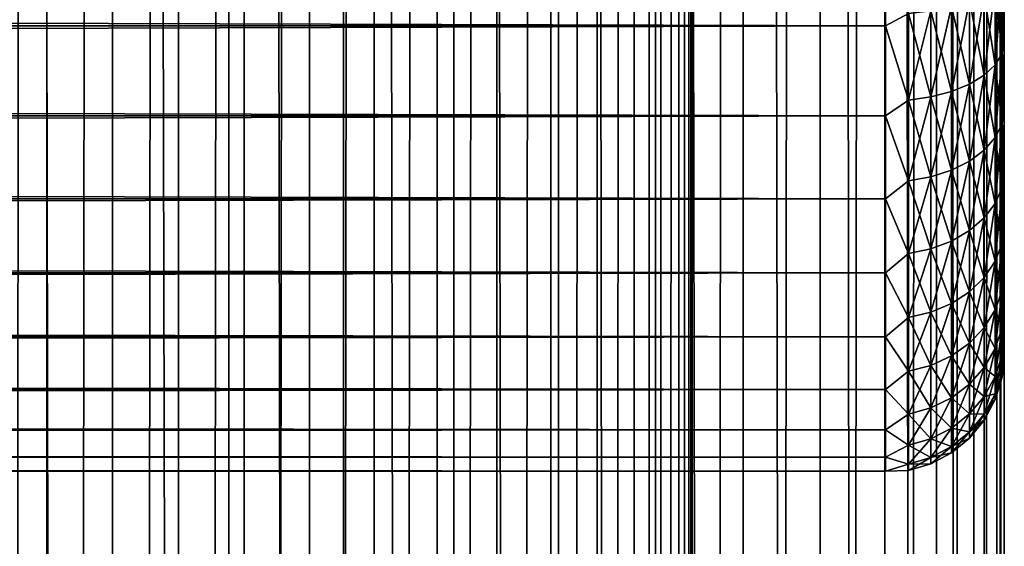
# Model space of a CAD drawing. Extents: x -265 to 265, y 0 to 1027.
# Tile 244 of 256: x 248 to 265, y 566 to 575. Entities that reach past the tile are written whole.
import ezdxf

# ---------------------------------------------------------------- set-up
doc = ezdxf.new("R2010")
doc.units = 0
doc.header["$LTSCALE"] = 41.718519
for name, color, linetype in [('103', 7, 'CONTINUOUS'), ('104', 7, 'CONTINUOUS'), ('25', 7, 'CONTINUOUS'), ('28', 7, 'CONTINUOUS'), ('32', 7, 'CONTINUOUS')]:
    doc.layers.add(name, color=color, linetype=linetype)

msp = doc.modelspace()

# ---------------------------------------------------------------- linework, layer by layer
at = {"layer": '103', "color": 7, "linetype": 'CONTINUOUS'}
for points in [[(248.042, 1, 14.872), (250, 1, 15), (248.042, 1019, 14.872), (248.042, 1, 14.872)], [(248.042, 1019, 14.872), (250, 1, 15), (250, 1019, 15), (248.042, 1019, 14.872)], [(250, 1, 15), (251.958, 1, 14.872), (250, 1019, 15), (250, 1, 15)], [(250, 1019, 15), (251.958, 1, 14.872), (251.958, 1019, 14.872), (250, 1019, 15)], [(251.958, 1, 14.872), (253.882, 1, 14.489), (251.958, 1019, 14.872), (251.958, 1, 14.872)], [(251.958, 1019, 14.872), (253.882, 1, 14.489), (253.882, 1019, 14.489), (251.958, 1019, 14.872)], [(253.882, 1, 14.489), (255.74, 1, 13.858), (253.882, 1019, 14.489), (253.882, 1, 14.489)], [(253.882, 1019, 14.489), (255.74, 1, 13.858), (255.74, 1019, 13.858), (253.882, 1019, 14.489)], [(255.74, 1, 13.858), (257.5, 1, 12.99), (255.74, 1019, 13.858), (255.74, 1, 13.858)], [(255.74, 1019, 13.858), (257.5, 1, 12.99), (257.5, 1019, 12.99), (255.74, 1019, 13.858)], [(257.5, 1, 12.99), (259.131, 1, 11.9), (257.5, 1019, 12.99), (257.5, 1, 12.99)], [(257.5, 1019, 12.99), (259.131, 1, 11.9), (259.131, 1019, 11.9), (257.5, 1019, 12.99)], [(259.131, 1, 11.9), (260.607, 1, 10.607), (259.131, 1019, 11.9), (259.131, 1, 11.9)], [(259.131, 1019, 11.9), (260.607, 1, 10.607), (260.607, 1019, 10.607), (259.131, 1019, 11.9)], [(260.607, 1, 10.607), (261.9, 1, 9.131), (260.607, 1019, 10.607), (260.607, 1, 10.607)], [(260.607, 1019, 10.607), (261.9, 1, 9.131), (261.9, 1019, 9.131), (260.607, 1019, 10.607)], [(261.9, 1, 9.131), (262.99, 1, 7.5), (261.9, 1019, 9.131), (261.9, 1, 9.131)], [(261.9, 1019, 9.131), (262.99, 1, 7.5), (262.99, 1019, 7.5), (261.9, 1019, 9.131)], [(262.99, 1, 7.5), (263.858, 1, 5.74), (262.99, 1019, 7.5), (262.99, 1, 7.5)], [(262.99, 1019, 7.5), (263.858, 1, 5.74), (263.858, 1019, 5.74), (262.99, 1019, 7.5)], [(263.858, 1, 5.74), (264.489, 1, 3.882), (263.858, 1019, 5.74), (263.858, 1, 5.74)], [(263.858, 1019, 5.74), (264.489, 1, 3.882), (264.489, 1019, 3.882), (263.858, 1019, 5.74)], [(264.489, 1, 3.882), (264.872, 1, 1.958), (264.489, 1019, 3.882), (264.489, 1, 3.882)], [(264.489, 1019, 3.882), (264.872, 1, 1.958), (264.872, 1019, 1.958), (264.489, 1019, 3.882)], [(264.872, 1, 1.958), (265, 1), (264.872, 1019, 1.958), (264.872, 1, 1.958)], [(264.872, 1019, 1.958), (265, 1), (265, 1019), (264.872, 1019, 1.958)]]:
    msp.add_3dface(points, dxfattribs=at)
at = {"layer": '104', "color": 7, "linetype": 'CONTINUOUS'}
for points in [[(260.607, 1019, -10.607), (260.607, 1, -10.607), (259.75, 20, -11.399), (260.607, 1019, -10.607)], [(259.75, 1000, -11.399), (260.607, 1019, -10.607), (259.75, 20, -11.399), (259.75, 1000, -11.399)], [(261.9, 1, -9.131), (260.607, 1, -10.607), (261.9, 1019, -9.131), (261.9, 1, -9.131)], [(261.9, 1019, -9.131), (260.607, 1, -10.607), (260.607, 1019, -10.607), (261.9, 1019, -9.131)], [(262.99, 1, -7.5), (261.9, 1, -9.131), (262.99, 1019, -7.5), (262.99, 1, -7.5)], [(262.99, 1019, -7.5), (261.9, 1, -9.131), (261.9, 1019, -9.131), (262.99, 1019, -7.5)], [(263.858, 1, -5.74), (262.99, 1, -7.5), (263.858, 1019, -5.74), (263.858, 1, -5.74)], [(263.858, 1019, -5.74), (262.99, 1, -7.5), (262.99, 1019, -7.5), (263.858, 1019, -5.74)], [(264.489, 1, -3.882), (263.858, 1, -5.74), (264.489, 1019, -3.882), (264.489, 1, -3.882)], [(264.489, 1019, -3.882), (263.858, 1, -5.74), (263.858, 1019, -5.74), (264.489, 1019, -3.882)], [(264.872, 1, -1.958), (264.489, 1, -3.882), (264.872, 1019, -1.958), (264.872, 1, -1.958)], [(264.872, 1019, -1.958), (264.489, 1, -3.882), (264.489, 1019, -3.882), (264.872, 1019, -1.958)], [(265, 1019), (265, 1), (264.872, 1, -1.958), (265, 1019)], [(265, 1019), (264.872, 1, -1.958), (264.872, 1019, -1.958), (265, 1019)], [(259.695, 998.967, -11.446), (259.75, 1000, -11.399), (259.695, 21.033, -11.446), (259.695, 998.967, -11.446)], [(259.695, 21.033, -11.446), (259.75, 1000, -11.399), (259.75, 20, -11.399), (259.695, 21.033, -11.446)], [(259.525, 997.918, -11.588), (259.695, 998.967, -11.446), (259.525, 22.083, -11.588), (259.525, 997.918, -11.588)], [(259.525, 22.083, -11.588), (259.695, 998.967, -11.446), (259.695, 21.033, -11.446), (259.525, 22.083, -11.588)], [(259.224, 996.842, -11.828), (259.525, 997.918, -11.588), (259.224, 23.158, -11.828), (259.224, 996.842, -11.828)], [(259.224, 23.158, -11.828), (259.525, 997.918, -11.588), (259.525, 22.083, -11.588), (259.224, 23.158, -11.828)], [(258.772, 995.745, -12.167), (259.224, 996.842, -11.828), (258.772, 24.255, -12.167), (258.772, 995.745, -12.167)], [(258.772, 24.255, -12.167), (259.224, 996.842, -11.828), (259.224, 23.158, -11.828), (258.772, 24.255, -12.167)], [(258.153, 994.653, -12.591), (258.772, 995.745, -12.167), (258.153, 25.347, -12.591), (258.153, 994.653, -12.591)], [(258.153, 25.347, -12.591), (258.772, 995.745, -12.167), (258.772, 24.255, -12.167), (258.153, 25.347, -12.591)], [(257.374, 993.621, -13.063), (258.153, 994.653, -12.591), (257.374, 26.379, -13.063), (257.374, 993.621, -13.063)], [(257.374, 26.379, -13.063), (258.153, 994.653, -12.591), (258.153, 25.347, -12.591), (257.374, 26.379, -13.063)], [(256.461, 992.698, -13.537), (257.374, 993.621, -13.063), (256.461, 27.302, -13.537), (256.461, 992.698, -13.537)], [(256.461, 27.302, -13.537), (257.374, 993.621, -13.063), (257.374, 26.379, -13.063), (256.461, 27.302, -13.537)], [(255.458, 991.921, -13.972), (256.461, 992.698, -13.537), (255.458, 28.079, -13.972), (255.458, 991.921, -13.972)], [(255.458, 28.079, -13.972), (256.461, 992.698, -13.537), (256.461, 27.302, -13.537), (255.458, 28.079, -13.972)], [(254.401, 991.3, -14.34), (255.458, 991.921, -13.972), (254.401, 28.7, -14.34), (254.401, 991.3, -14.34)], [(254.401, 28.7, -14.34), (255.458, 991.921, -13.972), (255.458, 28.079, -13.972), (254.401, 28.7, -14.34)], [(253.314, 990.831, -14.629), (254.401, 991.3, -14.34), (253.314, 29.169, -14.629), (253.314, 990.831, -14.629)], [(253.314, 29.169, -14.629), (254.401, 991.3, -14.34), (254.401, 28.7, -14.34), (253.314, 29.169, -14.629)], [(252.214, 990.505, -14.836), (253.314, 990.831, -14.629), (252.214, 29.495, -14.836), (252.214, 990.505, -14.836)], [(252.214, 29.495, -14.836), (253.314, 990.831, -14.629), (253.314, 29.169, -14.629), (252.214, 29.495, -14.836)], [(247.786, 990.505, -14.836), (248.892, 990.313, -14.959), (247.786, 29.495, -14.836), (247.786, 990.505, -14.836)], [(251.108, 990.313, -14.959), (252.214, 990.505, -14.836), (251.108, 29.687, -14.959), (251.108, 990.313, -14.959)], [(251.108, 29.687, -14.959), (252.214, 990.505, -14.836), (252.214, 29.495, -14.836), (251.108, 29.687, -14.959)], [(247.786, 29.495, -14.836), (248.892, 990.313, -14.959), (248.892, 29.687, -14.959), (247.786, 29.495, -14.836)], [(248.892, 990.313, -14.959), (250, 990.25, -15), (248.892, 29.687, -14.959), (248.892, 990.313, -14.959)], [(250, 990.25, -15), (251.108, 990.313, -14.959), (250, 29.75, -15), (250, 990.25, -15)], [(250, 29.75, -15), (251.108, 990.313, -14.959), (251.108, 29.687, -14.959), (250, 29.75, -15)], [(248.892, 29.687, -14.959), (250, 990.25, -15), (250, 29.75, -15), (248.892, 29.687, -14.959)]]:
    msp.add_3dface(points, dxfattribs=at)
at = {"layer": '25', "color": 7, "linetype": 'CONTINUOUS'}
for points in [[(265, 574.968, 18.284), (265, 575.638, 17.949), (265, 574.968, 36.716), (265, 574.968, 18.284)], [(265, 574.968, 36.716), (265, 575.638, 17.949), (265, 575.638, 37.051), (265, 574.968, 36.716)], [(265, 574.323, 18.667), (265, 574.968, 18.284), (265, 574.323, 36.333), (265, 574.323, 18.667)], [(265, 574.323, 36.333), (265, 574.968, 18.284), (265, 574.968, 36.716), (265, 574.323, 36.333)], [(265, 573.708, 19.094), (265, 574.323, 18.667), (265, 573.708, 35.906), (265, 573.708, 19.094)], [(265, 573.708, 35.906), (265, 574.323, 18.667), (265, 574.323, 36.333), (265, 573.708, 35.906)], [(265, 573.124, 19.565), (265, 573.708, 19.094), (265, 573.124, 35.435), (265, 573.124, 19.565)], [(265, 573.124, 35.435), (265, 573.708, 19.094), (265, 573.708, 35.906), (265, 573.124, 35.435)], [(265, 572.575, 20.075), (265, 573.124, 19.565), (265, 572.575, 34.925), (265, 572.575, 20.075)], [(265, 572.575, 34.925), (265, 573.124, 19.565), (265, 573.124, 35.435), (265, 572.575, 34.925)], [(265, 572.065, 20.624), (265, 572.575, 20.075), (265, 572.065, 34.376), (265, 572.065, 20.624)], [(265, 572.065, 34.376), (265, 572.575, 20.075), (265, 572.575, 34.925), (265, 572.065, 34.376)], [(265, 571.594, 21.208), (265, 572.065, 20.624), (265, 571.594, 33.792), (265, 571.594, 21.208)], [(265, 571.594, 33.792), (265, 572.065, 20.624), (265, 572.065, 34.376), (265, 571.594, 33.792)], [(265, 571.167, 21.823), (265, 571.594, 21.208), (265, 571.167, 33.177), (265, 571.167, 21.823)], [(265, 571.167, 33.177), (265, 571.594, 21.208), (265, 571.594, 33.792), (265, 571.167, 33.177)], [(265, 570.784, 22.468), (265, 571.167, 21.823), (265, 570.784, 32.532), (265, 570.784, 22.468)], [(265, 570.784, 32.532), (265, 571.167, 21.823), (265, 571.167, 33.177), (265, 570.784, 32.532)], [(265, 570.449, 23.138), (265, 570.784, 22.468), (265, 570.449, 31.862), (265, 570.449, 23.138)], [(265, 570.449, 31.862), (265, 570.784, 22.468), (265, 570.784, 32.532), (265, 570.449, 31.862)], [(265, 570.162, 23.831), (265, 570.449, 23.138), (265, 570.162, 31.169), (265, 570.162, 23.831)], [(265, 570.162, 31.169), (265, 570.449, 23.138), (265, 570.449, 31.862), (265, 570.162, 31.169)], [(265, 569.925, 24.542), (265, 570.162, 23.831), (265, 569.925, 30.458), (265, 569.925, 24.542)], [(265, 569.925, 30.458), (265, 570.162, 23.831), (265, 570.162, 31.169), (265, 569.925, 30.458)], [(265, 569.74, 25.268), (265, 569.925, 24.542), (265, 569.74, 29.732), (265, 569.74, 25.268)], [(265, 569.74, 29.732), (265, 569.925, 24.542), (265, 569.925, 30.458), (265, 569.74, 29.732)], [(265, 569.607, 26.006), (265, 569.74, 25.268), (265, 569.607, 28.994), (265, 569.607, 26.006)], [(265, 569.607, 28.994), (265, 569.74, 25.268), (265, 569.74, 29.732), (265, 569.607, 28.994)], [(265, 569.527, 26.751), (265, 569.607, 26.006), (265, 569.527, 28.249), (265, 569.527, 26.751)], [(265, 569.527, 28.249), (265, 569.607, 26.006), (265, 569.607, 28.994), (265, 569.527, 28.249)], [(265, 569.5, 27.5), (265, 569.527, 26.751), (265, 569.527, 28.249), (265, 569.5, 27.5)]]:
    msp.add_3dface(points, dxfattribs=at)
at = {"layer": '28', "color": 7, "linetype": 'CONTINUOUS'}
for points in [[(-263, 575.02, 16.035), (-263, 576.628, 15.464), (263, 575.02, 16.035), (-263, 575.02, 16.035)], [(263, 575.02, 16.035), (-263, 576.628, 15.464), (263, 576.628, 15.464), (263, 575.02, 16.035)], [(-263, 576.628, 39.536), (-263, 575.02, 38.965), (263, 576.628, 39.536), (-263, 576.628, 39.536)], [(263, 576.628, 39.536), (-263, 575.02, 38.965), (263, 575.02, 38.965), (263, 576.628, 39.536)], [(-263, 573.505, 16.82), (-263, 575.02, 16.035), (263, 573.505, 16.82), (-263, 573.505, 16.82)], [(263, 573.505, 16.82), (-263, 575.02, 16.035), (263, 575.02, 16.035), (263, 573.505, 16.82)], [(-263, 575.02, 38.965), (-263, 573.505, 38.18), (263, 575.02, 38.965), (-263, 575.02, 38.965)], [(263, 575.02, 38.965), (-263, 573.505, 38.18), (263, 573.505, 38.18), (263, 575.02, 38.965)], [(-263, 572.111, 17.804), (-263, 573.505, 16.82), (263, 572.111, 17.804), (-263, 572.111, 17.804)], [(263, 572.111, 17.804), (-263, 573.505, 16.82), (263, 573.505, 16.82), (263, 572.111, 17.804)], [(-263, 573.505, 38.18), (-263, 572.111, 37.196), (263, 573.505, 38.18), (-263, 573.505, 38.18)], [(263, 573.505, 38.18), (-263, 572.111, 37.196), (263, 572.111, 37.196), (263, 573.505, 38.18)], [(-263, 570.865, 18.968), (-263, 572.111, 17.804), (263, 570.865, 18.968), (-263, 570.865, 18.968)], [(263, 570.865, 18.968), (-263, 572.111, 17.804), (263, 572.111, 17.804), (263, 570.865, 18.968)], [(-263, 572.111, 37.196), (-263, 570.865, 36.032), (263, 572.111, 37.196), (-263, 572.111, 37.196)], [(263, 572.111, 37.196), (-263, 570.865, 36.032), (263, 570.865, 36.032), (263, 572.111, 37.196)], [(-263, 569.788, 20.291), (-263, 570.865, 18.968), (263, 569.788, 20.291), (-263, 569.788, 20.291)], [(263, 569.788, 20.291), (-263, 570.865, 18.968), (263, 570.865, 18.968), (263, 569.788, 20.291)], [(-263, 570.865, 36.032), (-263, 569.788, 34.709), (263, 570.865, 36.032), (-263, 570.865, 36.032)], [(263, 570.865, 36.032), (-263, 569.788, 34.709), (263, 569.788, 34.709), (263, 570.865, 36.032)], [(-263, 568.901, 21.749), (-263, 569.788, 20.291), (263, 568.901, 21.749), (-263, 568.901, 21.749)], [(263, 568.901, 21.749), (-263, 569.788, 20.291), (263, 569.788, 20.291), (263, 568.901, 21.749)], [(-263, 569.788, 34.709), (-263, 568.901, 33.251), (263, 569.788, 34.709), (-263, 569.788, 34.709)], [(263, 569.788, 34.709), (-263, 568.901, 33.251), (263, 568.901, 33.251), (263, 569.788, 34.709)], [(-263, 568.222, 23.314), (-263, 568.901, 21.749), (263, 568.222, 23.314), (-263, 568.222, 23.314)], [(263, 568.222, 23.314), (-263, 568.901, 21.749), (263, 568.901, 21.749), (263, 568.222, 23.314)], [(-263, 568.901, 33.251), (-263, 568.222, 31.686), (263, 568.901, 33.251), (-263, 568.901, 33.251)], [(263, 568.901, 33.251), (-263, 568.222, 31.686), (263, 568.222, 31.686), (263, 568.901, 33.251)], [(-263, 567.761, 24.957), (-263, 568.222, 23.314), (263, 567.761, 24.957), (-263, 567.761, 24.957)], [(263, 567.761, 24.957), (-263, 568.222, 23.314), (263, 568.222, 23.314), (263, 567.761, 24.957)], [(-263, 568.222, 31.686), (-263, 567.761, 30.043), (263, 568.222, 31.686), (-263, 568.222, 31.686)], [(263, 568.222, 31.686), (-263, 567.761, 30.043), (263, 567.761, 30.043), (263, 568.222, 31.686)], [(-263, 567.529, 26.647), (-263, 567.761, 24.957), (263, 567.529, 26.647), (-263, 567.529, 26.647)], [(263, 567.529, 26.647), (-263, 567.761, 24.957), (263, 567.761, 24.957), (263, 567.529, 26.647)], [(-263, 567.761, 30.043), (-263, 567.529, 28.353), (263, 567.761, 30.043), (-263, 567.761, 30.043)], [(263, 567.761, 30.043), (-263, 567.529, 28.353), (263, 567.529, 28.353), (263, 567.761, 30.043)], [(-263, 567.529, 28.353), (-263, 567.529, 26.647), (263, 567.529, 28.353), (-263, 567.529, 28.353)], [(263, 567.529, 28.353), (-263, 567.529, 26.647), (263, 567.529, 26.647), (263, 567.529, 28.353)]]:
    msp.add_3dface(points, dxfattribs=at)
at = {"layer": '32', "color": 7, "linetype": 'CONTINUOUS'}
for points in [[(263, 576.628, 39.536), (263, 575.02, 38.965), (263.388, 575.231, 39.013), (263, 576.628, 39.536)], [(263, 575.02, 16.035), (263, 576.628, 15.464), (263.388, 575.231, 15.987), (263, 575.02, 16.035)], [(264.962, 575.833, 17.439), (264.962, 574.555, 18.069), (264.848, 575.689, 17.092), (264.962, 575.833, 17.439)], [(264.962, 574.555, 36.931), (264.962, 575.833, 37.561), (264.848, 574.367, 37.256), (264.962, 574.555, 36.931)], [(264.848, 574.367, 37.256), (264.962, 575.833, 37.561), (264.848, 575.689, 37.908), (264.848, 574.367, 37.256)], [(265, 575.638, 17.949), (265, 574.968, 18.284), (264.962, 575.833, 17.439), (265, 575.638, 17.949)], [(264.962, 575.833, 17.439), (265, 574.968, 18.284), (264.962, 574.555, 18.069), (264.962, 575.833, 17.439)], [(264.962, 574.555, 36.931), (265, 575.638, 37.051), (264.962, 575.833, 37.561), (264.962, 574.555, 36.931)], [(264.663, 575.556, 16.772), (264.663, 574.194, 17.444), (264.413, 575.44, 16.492), (264.663, 575.556, 16.772)], [(264.663, 574.194, 37.556), (264.663, 575.556, 38.228), (264.413, 574.042, 37.819), (264.663, 574.194, 37.556)], [(264.413, 574.042, 37.819), (264.663, 575.556, 38.228), (264.413, 575.44, 38.508), (264.413, 574.042, 37.819)], [(264.848, 575.689, 17.092), (264.848, 574.367, 17.744), (264.663, 575.556, 16.772), (264.848, 575.689, 17.092)], [(264.848, 574.367, 37.256), (264.848, 575.689, 37.908), (264.663, 574.194, 37.556), (264.848, 574.367, 37.256)], [(264.663, 574.194, 37.556), (264.848, 575.689, 37.908), (264.663, 575.556, 38.228), (264.663, 574.194, 37.556)], [(264.663, 575.556, 16.772), (264.848, 574.367, 17.744), (264.663, 574.194, 17.444), (264.663, 575.556, 16.772)], [(264.848, 575.689, 17.092), (264.962, 574.555, 18.069), (264.848, 574.367, 17.744), (264.848, 575.689, 17.092)], [(265, 574.968, 36.716), (265, 575.638, 37.051), (264.962, 574.555, 36.931), (265, 574.968, 36.716)], [(264.413, 575.44, 16.492), (264.413, 574.042, 17.181), (264.11, 575.345, 16.262), (264.413, 575.44, 16.492)], [(264.413, 574.042, 37.819), (264.413, 575.44, 38.508), (264.11, 573.918, 38.034), (264.413, 574.042, 37.819)], [(264.11, 573.918, 38.034), (264.413, 575.44, 38.508), (264.11, 575.345, 38.738), (264.11, 573.918, 38.034)], [(264.413, 575.44, 16.492), (264.663, 574.194, 17.444), (264.413, 574.042, 17.181), (264.413, 575.44, 16.492)], [(263, 575.02, 38.965), (263.388, 573.769, 38.292), (263.388, 575.231, 39.013), (263, 575.02, 38.965)], [(263, 575.02, 16.035), (263.388, 575.231, 15.987), (263.388, 573.769, 16.708), (263, 575.02, 16.035)], [(263.764, 575.274, 16.091), (263.764, 573.826, 16.806), (263.388, 575.231, 15.987), (263.764, 575.274, 16.091)], [(263.764, 573.826, 38.194), (263.764, 575.274, 38.909), (263.388, 573.769, 38.292), (263.764, 573.826, 38.194)], [(263.388, 573.769, 38.292), (263.764, 575.274, 38.909), (263.388, 575.231, 39.013), (263.388, 573.769, 38.292)], [(263.388, 575.231, 15.987), (263.764, 573.826, 16.806), (263.388, 573.769, 16.708), (263.388, 575.231, 15.987)], [(264.11, 575.345, 16.262), (264.11, 573.918, 16.966), (263.764, 575.274, 16.091), (264.11, 575.345, 16.262)], [(264.11, 573.918, 38.034), (264.11, 575.345, 38.738), (263.764, 573.826, 38.194), (264.11, 573.918, 38.034)], [(263.764, 573.826, 38.194), (264.11, 575.345, 38.738), (263.764, 575.274, 38.909), (263.764, 573.826, 38.194)], [(263.764, 575.274, 16.091), (264.11, 573.918, 16.966), (263.764, 573.826, 16.806), (263.764, 575.274, 16.091)], [(264.11, 575.345, 16.262), (264.413, 574.042, 17.181), (264.11, 573.918, 16.966), (264.11, 575.345, 16.262)], [(263, 575.02, 38.965), (263, 573.505, 38.18), (263.388, 573.769, 38.292), (263, 575.02, 38.965)], [(263, 573.505, 16.82), (263, 575.02, 16.035), (263.388, 573.769, 16.708), (263, 573.505, 16.82)], [(265, 574.968, 18.284), (265, 574.323, 18.667), (264.962, 574.555, 18.069), (265, 574.968, 18.284)], [(265, 574.323, 36.333), (265, 574.968, 36.716), (264.962, 574.555, 36.931), (265, 574.323, 36.333)], [(264.962, 574.555, 18.069), (264.962, 573.37, 18.86), (264.848, 574.367, 17.744), (264.962, 574.555, 18.069)], [(264.962, 573.37, 36.14), (264.962, 574.555, 36.931), (264.848, 573.142, 36.438), (264.962, 573.37, 36.14)], [(264.848, 573.142, 36.438), (264.962, 574.555, 36.931), (264.848, 574.367, 37.256), (264.848, 573.142, 36.438)], [(265, 574.323, 18.667), (265, 573.708, 19.094), (264.962, 574.555, 18.069), (265, 574.323, 18.667)], [(264.962, 574.555, 18.069), (265, 573.708, 19.094), (264.962, 573.37, 18.86), (264.962, 574.555, 18.069)], [(264.962, 573.37, 36.14), (265, 574.323, 36.333), (264.962, 574.555, 36.931), (264.962, 573.37, 36.14)], [(264.848, 574.367, 17.744), (264.848, 573.142, 18.562), (264.663, 574.194, 17.444), (264.848, 574.367, 17.744)], [(264.848, 573.142, 36.438), (264.848, 574.367, 37.256), (264.663, 572.931, 36.712), (264.848, 573.142, 36.438)], [(264.663, 572.931, 36.712), (264.848, 574.367, 37.256), (264.663, 574.194, 37.556), (264.663, 572.931, 36.712)], [(264.848, 574.367, 17.744), (264.962, 573.37, 18.86), (264.848, 573.142, 18.562), (264.848, 574.367, 17.744)], [(265, 573.708, 35.906), (265, 574.323, 36.333), (264.962, 573.37, 36.14), (265, 573.708, 35.906)], [(264.663, 574.194, 17.444), (264.663, 572.931, 18.288), (264.413, 574.042, 17.181), (264.663, 574.194, 17.444)], [(264.663, 572.931, 36.712), (264.663, 574.194, 37.556), (264.413, 572.747, 36.953), (264.663, 572.931, 36.712)], [(264.413, 572.747, 36.953), (264.663, 574.194, 37.556), (264.413, 574.042, 37.819), (264.413, 572.747, 36.953)], [(264.663, 574.194, 17.444), (264.848, 573.142, 18.562), (264.663, 572.931, 18.288), (264.663, 574.194, 17.444)], [(264.11, 573.918, 16.966), (264.11, 572.595, 17.85), (263.764, 573.826, 16.806), (264.11, 573.918, 16.966)], [(264.11, 572.595, 37.15), (264.11, 573.918, 38.034), (263.764, 572.483, 37.297), (264.11, 572.595, 37.15)], [(263.764, 572.483, 37.297), (264.11, 573.918, 38.034), (263.764, 573.826, 38.194), (263.764, 572.483, 37.297)], [(264.413, 574.042, 17.181), (264.413, 572.747, 18.047), (264.11, 573.918, 16.966), (264.413, 574.042, 17.181)], [(264.413, 572.747, 36.953), (264.413, 574.042, 37.819), (264.11, 572.595, 37.15), (264.413, 572.747, 36.953)], [(264.11, 572.595, 37.15), (264.413, 574.042, 37.819), (264.11, 573.918, 38.034), (264.11, 572.595, 37.15)], [(264.11, 573.918, 16.966), (264.413, 572.747, 18.047), (264.11, 572.595, 17.85), (264.11, 573.918, 16.966)], [(264.413, 574.042, 17.181), (264.663, 572.931, 18.288), (264.413, 572.747, 18.047), (264.413, 574.042, 17.181)], [(263, 573.505, 38.18), (263.388, 572.414, 37.387), (263.388, 573.769, 38.292), (263, 573.505, 38.18)], [(263, 573.505, 16.82), (263.388, 573.769, 16.708), (263.388, 572.414, 17.613), (263, 573.505, 16.82)], [(263.764, 573.826, 16.806), (263.764, 572.483, 17.703), (263.388, 573.769, 16.708), (263.764, 573.826, 16.806)], [(263.764, 572.483, 37.297), (263.764, 573.826, 38.194), (263.388, 572.414, 37.387), (263.764, 572.483, 37.297)], [(263.388, 572.414, 37.387), (263.764, 573.826, 38.194), (263.388, 573.769, 38.292), (263.388, 572.414, 37.387)], [(263.388, 573.769, 16.708), (263.764, 572.483, 17.703), (263.388, 572.414, 17.613), (263.388, 573.769, 16.708)], [(263.764, 573.826, 16.806), (264.11, 572.595, 17.85), (263.764, 572.483, 17.703), (263.764, 573.826, 16.806)], [(265, 573.708, 19.094), (265, 573.124, 19.565), (264.962, 573.37, 18.86), (265, 573.708, 19.094)], [(265, 573.124, 35.435), (265, 573.708, 35.906), (264.962, 573.37, 36.14), (265, 573.124, 35.435)], [(263, 573.505, 38.18), (263, 572.111, 37.196), (263.388, 572.414, 37.387), (263, 573.505, 38.18)], [(263, 572.111, 17.804), (263, 573.505, 16.82), (263.388, 572.414, 17.613), (263, 572.111, 17.804)], [(264.962, 573.37, 18.86), (264.962, 572.299, 19.799), (264.848, 573.142, 18.562), (264.962, 573.37, 18.86)], [(264.962, 572.299, 35.201), (264.962, 573.37, 36.14), (264.848, 572.034, 35.466), (264.962, 572.299, 35.201)], [(264.848, 572.034, 35.466), (264.962, 573.37, 36.14), (264.848, 573.142, 36.438), (264.848, 572.034, 35.466)], [(265, 573.124, 19.565), (265, 572.575, 20.075), (264.962, 573.37, 18.86), (265, 573.124, 19.565)], [(264.962, 573.37, 18.86), (265, 572.575, 20.075), (264.962, 572.299, 19.799), (264.962, 573.37, 18.86)], [(264.962, 572.299, 35.201), (265, 573.124, 35.435), (264.962, 573.37, 36.14), (264.962, 572.299, 35.201)], [(264.848, 573.142, 18.562), (264.848, 572.034, 19.534), (264.663, 572.931, 18.288), (264.848, 573.142, 18.562)], [(264.848, 572.034, 35.466), (264.848, 573.142, 36.438), (264.663, 571.789, 35.711), (264.848, 572.034, 35.466)], [(264.663, 571.789, 35.711), (264.848, 573.142, 36.438), (264.663, 572.931, 36.712), (264.663, 571.789, 35.711)], [(264.848, 573.142, 18.562), (264.962, 572.299, 19.799), (264.848, 572.034, 19.534), (264.848, 573.142, 18.562)], [(265, 572.575, 34.925), (265, 573.124, 35.435), (264.962, 572.299, 35.201), (265, 572.575, 34.925)], [(264.663, 572.931, 18.288), (264.663, 571.789, 19.289), (264.413, 572.747, 18.047), (264.663, 572.931, 18.288)], [(264.663, 571.789, 35.711), (264.663, 572.931, 36.712), (264.413, 571.575, 35.925), (264.663, 571.789, 35.711)], [(264.413, 571.575, 35.925), (264.663, 572.931, 36.712), (264.413, 572.747, 36.953), (264.413, 571.575, 35.925)], [(264.663, 572.931, 18.288), (264.848, 572.034, 19.534), (264.663, 571.789, 19.289), (264.663, 572.931, 18.288)], [(264.413, 572.747, 18.047), (264.413, 571.575, 19.075), (264.11, 572.595, 17.85), (264.413, 572.747, 18.047)], [(264.413, 571.575, 35.925), (264.413, 572.747, 36.953), (264.11, 571.399, 36.101), (264.413, 571.575, 35.925)], [(264.11, 571.399, 36.101), (264.413, 572.747, 36.953), (264.11, 572.595, 37.15), (264.11, 571.399, 36.101)], [(264.413, 572.747, 18.047), (264.663, 571.789, 19.289), (264.413, 571.575, 19.075), (264.413, 572.747, 18.047)], [(264.11, 572.595, 17.85), (264.11, 571.399, 18.899), (263.764, 572.483, 17.703), (264.11, 572.595, 17.85)], [(264.11, 571.399, 36.101), (264.11, 572.595, 37.15), (263.764, 571.268, 36.232), (264.11, 571.399, 36.101)], [(263.764, 571.268, 36.232), (264.11, 572.595, 37.15), (263.764, 572.483, 37.297), (263.764, 571.268, 36.232)], [(264.11, 572.595, 17.85), (264.413, 571.575, 19.075), (264.11, 571.399, 18.899), (264.11, 572.595, 17.85)], [(265, 572.575, 20.075), (265, 572.065, 20.624), (264.962, 572.299, 19.799), (265, 572.575, 20.075)], [(265, 572.065, 34.376), (265, 572.575, 34.925), (264.962, 571.36, 34.13), (265, 572.065, 34.376)], [(264.962, 571.36, 34.13), (265, 572.575, 34.925), (264.962, 572.299, 35.201), (264.962, 571.36, 34.13)], [(263, 572.111, 37.196), (263.388, 571.188, 36.312), (263.388, 572.414, 37.387), (263, 572.111, 37.196)], [(263, 572.111, 17.804), (263.388, 572.414, 17.613), (263.388, 571.188, 18.688), (263, 572.111, 17.804)], [(263.764, 572.483, 17.703), (263.764, 571.268, 18.768), (263.388, 572.414, 17.613), (263.764, 572.483, 17.703)], [(263.764, 571.268, 36.232), (263.764, 572.483, 37.297), (263.388, 571.188, 36.312), (263.764, 571.268, 36.232)], [(263.388, 571.188, 36.312), (263.764, 572.483, 37.297), (263.388, 572.414, 37.387), (263.388, 571.188, 36.312)], [(263.388, 572.414, 17.613), (263.764, 571.268, 18.768), (263.388, 571.188, 18.688), (263.388, 572.414, 17.613)], [(263.764, 572.483, 17.703), (264.11, 571.399, 18.899), (263.764, 571.268, 18.768), (263.764, 572.483, 17.703)], [(264.962, 572.299, 19.799), (264.962, 571.36, 20.87), (264.848, 572.034, 19.534), (264.962, 572.299, 19.799)], [(264.962, 571.36, 34.13), (264.962, 572.299, 35.201), (264.848, 571.062, 34.358), (264.962, 571.36, 34.13)], [(264.848, 571.062, 34.358), (264.962, 572.299, 35.201), (264.848, 572.034, 35.466), (264.848, 571.062, 34.358)], [(264.962, 572.299, 19.799), (265, 572.065, 20.624), (264.962, 571.36, 20.87), (264.962, 572.299, 19.799)], [(263, 572.111, 37.196), (263, 570.865, 36.032), (263.388, 571.188, 36.312), (263, 572.111, 37.196)], [(263, 570.865, 18.968), (263, 572.111, 17.804), (263.388, 571.188, 18.688), (263, 570.865, 18.968)], [(264.848, 572.034, 19.534), (264.848, 571.062, 20.642), (264.663, 571.789, 19.289), (264.848, 572.034, 19.534)], [(264.848, 571.062, 34.358), (264.848, 572.034, 35.466), (264.663, 570.788, 34.569), (264.848, 571.062, 34.358)], [(264.663, 570.788, 34.569), (264.848, 572.034, 35.466), (264.663, 571.789, 35.711), (264.663, 570.788, 34.569)], [(264.848, 572.034, 19.534), (264.962, 571.36, 20.87), (264.848, 571.062, 20.642), (264.848, 572.034, 19.534)], [(265, 572.065, 20.624), (265, 571.594, 21.208), (264.962, 571.36, 20.87), (265, 572.065, 20.624)], [(265, 571.594, 33.792), (265, 572.065, 34.376), (264.962, 571.36, 34.13), (265, 571.594, 33.792)], [(264.663, 571.789, 19.289), (264.663, 570.788, 20.431), (264.413, 571.575, 19.075), (264.663, 571.789, 19.289)], [(264.663, 570.788, 34.569), (264.663, 571.789, 35.711), (264.413, 570.547, 34.753), (264.663, 570.788, 34.569)], [(264.413, 570.547, 34.753), (264.663, 571.789, 35.711), (264.413, 571.575, 35.925), (264.413, 570.547, 34.753)], [(264.663, 571.789, 19.289), (264.848, 571.062, 20.642), (264.663, 570.788, 20.431), (264.663, 571.789, 19.289)], [(264.413, 571.575, 19.075), (264.413, 570.547, 20.247), (264.11, 571.399, 18.899), (264.413, 571.575, 19.075)], [(264.413, 570.547, 34.753), (264.413, 571.575, 35.925), (264.11, 570.35, 34.905), (264.413, 570.547, 34.753)], [(264.11, 570.35, 34.905), (264.413, 571.575, 35.925), (264.11, 571.399, 36.101), (264.11, 570.35, 34.905)], [(264.413, 571.575, 19.075), (264.663, 570.788, 20.431), (264.413, 570.547, 20.247), (264.413, 571.575, 19.075)], [(265, 571.594, 21.208), (265, 571.167, 21.823), (264.962, 571.36, 20.87), (265, 571.594, 21.208)], [(265, 571.167, 33.177), (265, 571.594, 33.792), (264.962, 570.569, 32.945), (265, 571.167, 33.177)], [(264.962, 570.569, 32.945), (265, 571.594, 33.792), (264.962, 571.36, 34.13), (264.962, 570.569, 32.945)], [(263.764, 571.268, 18.768), (263.764, 570.203, 19.983), (263.388, 571.188, 18.688), (263.764, 571.268, 18.768)], [(263.764, 570.203, 35.017), (263.764, 571.268, 36.232), (263.388, 570.113, 35.086), (263.764, 570.203, 35.017)], [(263.388, 570.113, 35.086), (263.764, 571.268, 36.232), (263.388, 571.188, 36.312), (263.388, 570.113, 35.086)], [(264.11, 571.399, 18.899), (264.11, 570.35, 20.095), (263.764, 571.268, 18.768), (264.11, 571.399, 18.899)], [(264.11, 570.35, 34.905), (264.11, 571.399, 36.101), (263.764, 570.203, 35.017), (264.11, 570.35, 34.905)], [(263.764, 570.203, 35.017), (264.11, 571.399, 36.101), (263.764, 571.268, 36.232), (263.764, 570.203, 35.017)], [(263.764, 571.268, 18.768), (264.11, 570.35, 20.095), (263.764, 570.203, 19.983), (263.764, 571.268, 18.768)], [(264.11, 571.399, 18.899), (264.413, 570.547, 20.247), (264.11, 570.35, 20.095), (264.11, 571.399, 18.899)], [(264.962, 571.36, 20.87), (264.962, 570.569, 22.055), (264.848, 571.062, 20.642), (264.962, 571.36, 20.87)], [(264.962, 570.569, 32.945), (264.962, 571.36, 34.13), (264.848, 570.244, 33.133), (264.962, 570.569, 32.945)], [(264.848, 570.244, 33.133), (264.962, 571.36, 34.13), (264.848, 571.062, 34.358), (264.848, 570.244, 33.133)], [(264.962, 571.36, 20.87), (265, 571.167, 21.823), (264.962, 570.569, 22.055), (264.962, 571.36, 20.87)], [(263, 570.865, 36.032), (263.388, 570.113, 35.086), (263.388, 571.188, 36.312), (263, 570.865, 36.032)], [(263, 570.865, 18.968), (263.388, 571.188, 18.688), (263.388, 570.113, 19.914), (263, 570.865, 18.968)], [(263.388, 571.188, 18.688), (263.764, 570.203, 19.983), (263.388, 570.113, 19.914), (263.388, 571.188, 18.688)], [(265, 571.167, 21.823), (265, 570.784, 22.468), (264.962, 570.569, 22.055), (265, 571.167, 21.823)], [(265, 570.784, 32.532), (265, 571.167, 33.177), (264.962, 570.569, 32.945), (265, 570.784, 32.532)], [(264.848, 571.062, 20.642), (264.848, 570.244, 21.867), (264.663, 570.788, 20.431), (264.848, 571.062, 20.642)], [(264.848, 570.244, 33.133), (264.848, 571.062, 34.358), (264.663, 569.944, 33.306), (264.848, 570.244, 33.133)], [(264.663, 569.944, 33.306), (264.848, 571.062, 34.358), (264.663, 570.788, 34.569), (264.663, 569.944, 33.306)], [(264.848, 571.062, 20.642), (264.962, 570.569, 22.055), (264.848, 570.244, 21.867), (264.848, 571.062, 20.642)], [(263, 570.865, 36.032), (263, 569.788, 34.709), (263.388, 570.113, 35.086), (263, 570.865, 36.032)], [(263, 569.788, 20.291), (263, 570.865, 18.968), (263.388, 570.113, 19.914), (263, 569.788, 20.291)], [(264.663, 570.788, 20.431), (264.663, 569.944, 21.694), (264.413, 570.547, 20.247), (264.663, 570.788, 20.431)], [(264.663, 569.944, 33.306), (264.663, 570.788, 34.569), (264.413, 569.681, 33.458), (264.663, 569.944, 33.306)], [(264.413, 569.681, 33.458), (264.663, 570.788, 34.569), (264.413, 570.547, 34.753), (264.413, 569.681, 33.458)], [(264.663, 570.788, 20.431), (264.848, 570.244, 21.867), (264.663, 569.944, 21.694), (264.663, 570.788, 20.431)], [(265, 570.784, 22.468), (265, 570.449, 23.138), (264.962, 570.569, 22.055), (265, 570.784, 22.468)], [(265, 570.449, 31.862), (265, 570.784, 32.532), (264.962, 569.939, 31.667), (265, 570.449, 31.862)], [(264.962, 569.939, 31.667), (265, 570.784, 32.532), (264.962, 570.569, 32.945), (264.962, 569.939, 31.667)], [(264.413, 570.547, 20.247), (264.413, 569.681, 21.542), (264.11, 570.35, 20.095), (264.413, 570.547, 20.247)], [(264.413, 569.681, 33.458), (264.413, 570.547, 34.753), (264.11, 569.466, 33.582), (264.413, 569.681, 33.458)], [(264.11, 569.466, 33.582), (264.413, 570.547, 34.753), (264.11, 570.35, 34.905), (264.11, 569.466, 33.582)], [(264.413, 570.547, 20.247), (264.663, 569.944, 21.694), (264.413, 569.681, 21.542), (264.413, 570.547, 20.247)], [(264.962, 570.569, 22.055), (264.962, 569.939, 23.333), (264.848, 570.244, 21.867), (264.962, 570.569, 22.055)], [(264.962, 569.939, 31.667), (264.962, 570.569, 32.945), (264.848, 569.592, 31.811), (264.962, 569.939, 31.667)], [(264.848, 569.592, 31.811), (264.962, 570.569, 32.945), (264.848, 570.244, 33.133), (264.848, 569.592, 31.811)], [(264.962, 570.569, 22.055), (265, 570.449, 23.138), (264.962, 569.939, 23.333), (264.962, 570.569, 22.055)], [(265, 570.449, 23.138), (265, 570.162, 23.831), (264.962, 569.939, 23.333), (265, 570.449, 23.138)], [(265, 570.162, 31.169), (265, 570.449, 31.862), (264.962, 569.939, 31.667), (265, 570.162, 31.169)], [(264.11, 570.35, 20.095), (264.11, 569.466, 21.418), (263.764, 570.203, 19.983), (264.11, 570.35, 20.095)], [(264.11, 569.466, 33.582), (264.11, 570.35, 34.905), (263.764, 569.306, 33.674), (264.11, 569.466, 33.582)], [(263.764, 569.306, 33.674), (264.11, 570.35, 34.905), (263.764, 570.203, 35.017), (263.764, 569.306, 33.674)], [(264.11, 570.35, 20.095), (264.413, 569.681, 21.542), (264.11, 569.466, 21.418), (264.11, 570.35, 20.095)], [(263, 569.788, 34.709), (263.388, 569.208, 33.731), (263.388, 570.113, 35.086), (263, 569.788, 34.709)], [(263, 569.788, 20.291), (263.388, 570.113, 19.914), (263.388, 569.208, 21.269), (263, 569.788, 20.291)], [(263.764, 570.203, 19.983), (263.764, 569.306, 21.326), (263.388, 570.113, 19.914), (263.764, 570.203, 19.983)], [(263.764, 569.306, 33.674), (263.764, 570.203, 35.017), (263.388, 569.208, 33.731), (263.764, 569.306, 33.674)], [(263.388, 569.208, 33.731), (263.764, 570.203, 35.017), (263.388, 570.113, 35.086), (263.388, 569.208, 33.731)], [(263.388, 570.113, 19.914), (263.764, 569.306, 21.326), (263.388, 569.208, 21.269), (263.388, 570.113, 19.914)], [(263.764, 570.203, 19.983), (264.11, 569.466, 21.418), (263.764, 569.306, 21.326), (263.764, 570.203, 19.983)], [(264.848, 570.244, 21.867), (264.848, 569.592, 23.189), (264.663, 569.944, 21.694), (264.848, 570.244, 21.867)], [(264.848, 569.592, 31.811), (264.848, 570.244, 33.133), (264.663, 569.272, 31.944), (264.848, 569.592, 31.811)], [(264.663, 569.272, 31.944), (264.848, 570.244, 33.133), (264.663, 569.944, 33.306), (264.663, 569.272, 31.944)], [(264.848, 570.244, 21.867), (264.962, 569.939, 23.333), (264.848, 569.592, 23.189), (264.848, 570.244, 21.867)], [(265, 570.162, 23.831), (265, 569.925, 24.542), (264.962, 569.939, 23.333), (265, 570.162, 23.831)], [(265, 569.925, 30.458), (265, 570.162, 31.169), (264.962, 569.481, 30.319), (265, 569.925, 30.458)], [(264.962, 569.481, 30.319), (265, 570.162, 31.169), (264.962, 569.939, 31.667), (264.962, 569.481, 30.319)], [(264.663, 569.944, 21.694), (264.663, 569.272, 23.056), (264.413, 569.681, 21.542), (264.663, 569.944, 21.694)], [(264.663, 569.272, 31.944), (264.663, 569.944, 33.306), (264.413, 568.992, 32.06), (264.663, 569.272, 31.944)], [(264.413, 568.992, 32.06), (264.663, 569.944, 33.306), (264.413, 569.681, 33.458), (264.413, 568.992, 32.06)], [(264.663, 569.944, 21.694), (264.848, 569.592, 23.189), (264.663, 569.272, 23.056), (264.663, 569.944, 21.694)], [(264.962, 569.939, 23.333), (264.962, 569.481, 24.681), (264.848, 569.592, 23.189), (264.962, 569.939, 23.333)], [(264.962, 569.481, 30.319), (264.962, 569.939, 31.667), (264.848, 569.118, 30.416), (264.962, 569.481, 30.319)], [(264.848, 569.118, 30.416), (264.962, 569.939, 31.667), (264.848, 569.592, 31.811), (264.848, 569.118, 30.416)], [(264.962, 569.939, 23.333), (265, 569.925, 24.542), (264.962, 569.481, 24.681), (264.962, 569.939, 23.333)], [(265, 569.925, 24.542), (265, 569.74, 25.268), (264.962, 569.481, 24.681), (265, 569.925, 24.542)], [(265, 569.74, 29.732), (265, 569.925, 30.458), (264.962, 569.481, 30.319), (265, 569.74, 29.732)], [(263, 569.788, 34.709), (263, 568.901, 33.251), (263.388, 569.208, 33.731), (263, 569.788, 34.709)], [(263, 568.901, 21.749), (263, 569.788, 20.291), (263.388, 569.208, 21.269), (263, 568.901, 21.749)], [(264.413, 569.681, 21.542), (264.413, 568.992, 22.94), (264.11, 569.466, 21.418), (264.413, 569.681, 21.542)], [(264.413, 568.992, 32.06), (264.413, 569.681, 33.458), (264.11, 568.762, 32.155), (264.413, 568.992, 32.06)], [(264.11, 568.762, 32.155), (264.413, 569.681, 33.458), (264.11, 569.466, 33.582), (264.11, 568.762, 32.155)], [(264.413, 569.681, 21.542), (264.663, 569.272, 23.056), (264.413, 568.992, 22.94), (264.413, 569.681, 21.542)], [(264.848, 569.592, 23.189), (264.848, 569.118, 24.584), (264.663, 569.272, 23.056), (264.848, 569.592, 23.189)], [(264.848, 569.118, 30.416), (264.848, 569.592, 31.811), (264.663, 568.784, 30.505), (264.848, 569.118, 30.416)], [(264.663, 568.784, 30.505), (264.848, 569.592, 31.811), (264.663, 569.272, 31.944), (264.663, 568.784, 30.505)], [(264.848, 569.592, 23.189), (264.962, 569.481, 24.681), (264.848, 569.118, 24.584), (264.848, 569.592, 23.189)], [(265, 569.74, 25.268), (265, 569.607, 26.006), (264.962, 569.481, 24.681), (265, 569.74, 25.268)], [(265, 569.607, 28.994), (265, 569.74, 29.732), (264.962, 569.203, 28.921), (265, 569.607, 28.994)], [(264.962, 569.203, 28.921), (265, 569.74, 29.732), (264.962, 569.481, 30.319), (264.962, 569.203, 28.921)], [(265, 569.607, 26.006), (265, 569.527, 26.751), (264.962, 569.203, 26.079), (265, 569.607, 26.006)], [(264.962, 569.481, 24.681), (265, 569.607, 26.006), (264.962, 569.203, 26.079), (264.962, 569.481, 24.681)], [(265, 569.527, 28.249), (265, 569.607, 28.994), (264.962, 569.203, 28.921), (265, 569.527, 28.249)], [(264.11, 569.466, 21.418), (264.11, 568.762, 22.845), (263.764, 569.306, 21.326), (264.11, 569.466, 21.418)], [(264.11, 568.762, 32.155), (264.11, 569.466, 33.582), (263.764, 568.591, 32.226), (264.11, 568.762, 32.155)], [(263.764, 568.591, 32.226), (264.11, 569.466, 33.582), (263.764, 569.306, 33.674), (263.764, 568.591, 32.226)], [(264.11, 569.466, 21.418), (264.413, 568.992, 22.94), (264.11, 568.762, 22.845), (264.11, 569.466, 21.418)], [(264.962, 569.481, 24.681), (264.962, 569.203, 26.079), (264.848, 569.118, 24.584), (264.962, 569.481, 24.681)], [(264.962, 569.203, 28.921), (264.962, 569.481, 30.319), (264.848, 568.831, 28.97), (264.962, 569.203, 28.921)], [(264.848, 568.831, 28.97), (264.962, 569.481, 30.319), (264.848, 569.118, 30.416), (264.848, 568.831, 28.97)], [(265, 569.527, 26.751), (265, 569.5, 27.5), (264.962, 569.203, 26.079), (265, 569.527, 26.751)], [(265, 569.5, 27.5), (265, 569.527, 28.249), (264.962, 569.11, 27.5), (265, 569.5, 27.5)], [(264.962, 569.11, 27.5), (265, 569.527, 28.249), (264.962, 569.203, 28.921), (264.962, 569.11, 27.5)], [(264.962, 569.203, 26.079), (265, 569.5, 27.5), (264.962, 569.11, 27.5), (264.962, 569.203, 26.079)], [(263.764, 569.306, 21.326), (263.764, 568.591, 22.774), (263.388, 569.208, 21.269), (263.764, 569.306, 21.326)], [(263.764, 568.591, 32.226), (263.764, 569.306, 33.674), (263.388, 568.487, 32.269), (263.764, 568.591, 32.226)], [(263.388, 568.487, 32.269), (263.764, 569.306, 33.674), (263.388, 569.208, 33.731), (263.388, 568.487, 32.269)], [(263.764, 569.306, 21.326), (264.11, 568.762, 22.845), (263.764, 568.591, 22.774), (263.764, 569.306, 21.326)], [(264.663, 569.272, 23.056), (264.663, 568.784, 24.495), (264.413, 568.992, 22.94), (264.663, 569.272, 23.056)], [(264.663, 568.784, 30.505), (264.663, 569.272, 31.944), (264.413, 568.491, 30.584), (264.663, 568.784, 30.505)], [(264.413, 568.491, 30.584), (264.663, 569.272, 31.944), (264.413, 568.992, 32.06), (264.413, 568.491, 30.584)], [(264.663, 569.272, 23.056), (264.848, 569.118, 24.584), (264.663, 568.784, 24.495), (264.663, 569.272, 23.056)], [(263, 568.901, 33.251), (263.388, 568.487, 32.269), (263.388, 569.208, 33.731), (263, 568.901, 33.251)], [(263, 568.901, 21.749), (263.388, 569.208, 21.269), (263.388, 568.487, 22.731), (263, 568.901, 21.749)], [(263.388, 569.208, 21.269), (263.764, 568.591, 22.774), (263.388, 568.487, 22.731), (263.388, 569.208, 21.269)], [(264.848, 569.118, 24.584), (264.848, 568.831, 26.03), (264.663, 568.784, 24.495), (264.848, 569.118, 24.584)], [(264.848, 568.831, 28.97), (264.848, 569.118, 30.416), (264.663, 568.488, 29.016), (264.848, 568.831, 28.97)], [(264.663, 568.488, 29.016), (264.848, 569.118, 30.416), (264.663, 568.784, 30.505), (264.663, 568.488, 29.016)], [(264.962, 569.203, 26.079), (264.962, 569.11, 27.5), (264.848, 568.831, 26.03), (264.962, 569.203, 26.079)], [(264.848, 569.118, 24.584), (264.962, 569.203, 26.079), (264.848, 568.831, 26.03), (264.848, 569.118, 24.584)], [(264.962, 569.11, 27.5), (264.962, 569.203, 28.921), (264.848, 568.734, 27.5), (264.962, 569.11, 27.5)], [(264.848, 568.734, 27.5), (264.962, 569.203, 28.921), (264.848, 568.831, 28.97), (264.848, 568.734, 27.5)], [(264.848, 568.831, 26.03), (264.962, 569.11, 27.5), (264.848, 568.734, 27.5), (264.848, 568.831, 26.03)], [(264.413, 568.992, 22.94), (264.413, 568.491, 24.416), (264.11, 568.762, 22.845), (264.413, 568.992, 22.94)], [(264.413, 568.491, 30.584), (264.413, 568.992, 32.06), (264.11, 568.251, 30.648), (264.413, 568.491, 30.584)], [(264.11, 568.251, 30.648), (264.413, 568.992, 32.06), (264.11, 568.762, 32.155), (264.11, 568.251, 30.648)], [(264.413, 568.992, 22.94), (264.663, 568.784, 24.495), (264.413, 568.491, 24.416), (264.413, 568.992, 22.94)], [(263, 568.901, 33.251), (263, 568.222, 31.686), (263.388, 568.487, 32.269), (263, 568.901, 33.251)], [(263, 568.222, 23.314), (263, 568.901, 21.749), (263.388, 568.487, 22.731), (263, 568.222, 23.314)], [(264.11, 568.762, 22.845), (264.11, 568.251, 24.352), (263.764, 568.591, 22.774), (264.11, 568.762, 22.845)], [(264.11, 568.251, 30.648), (264.11, 568.762, 32.155), (263.764, 568.072, 30.696), (264.11, 568.251, 30.648)], [(263.764, 568.072, 30.696), (264.11, 568.762, 32.155), (263.764, 568.591, 32.226), (263.764, 568.072, 30.696)], [(264.11, 568.762, 22.845), (264.413, 568.491, 24.416), (264.11, 568.251, 24.352), (264.11, 568.762, 22.845)], [(264.663, 568.784, 24.495), (264.663, 568.488, 25.984), (264.413, 568.491, 24.416), (264.663, 568.784, 24.495)], [(264.663, 568.488, 29.016), (264.663, 568.784, 30.505), (264.413, 568.187, 29.055), (264.663, 568.488, 29.016)], [(264.413, 568.187, 29.055), (264.663, 568.784, 30.505), (264.413, 568.491, 30.584), (264.413, 568.187, 29.055)], [(264.848, 568.831, 26.03), (264.848, 568.734, 27.5), (264.663, 568.488, 25.984), (264.848, 568.831, 26.03)], [(264.663, 568.784, 24.495), (264.848, 568.831, 26.03), (264.663, 568.488, 25.984), (264.663, 568.784, 24.495)], [(264.848, 568.734, 27.5), (264.848, 568.831, 28.97), (264.663, 568.388, 27.5), (264.848, 568.734, 27.5)], [(264.663, 568.388, 27.5), (264.848, 568.831, 28.97), (264.663, 568.488, 29.016), (264.663, 568.388, 27.5)], [(263.764, 568.591, 22.774), (263.764, 568.072, 24.304), (263.388, 568.487, 22.731), (263.764, 568.591, 22.774)], [(263.764, 568.072, 30.696), (263.764, 568.591, 32.226), (263.388, 567.963, 30.725), (263.764, 568.072, 30.696)], [(263.388, 567.963, 30.725), (263.764, 568.591, 32.226), (263.388, 568.487, 32.269), (263.388, 567.963, 30.725)], [(263.764, 568.591, 22.774), (264.11, 568.251, 24.352), (263.764, 568.072, 24.304), (263.764, 568.591, 22.774)], [(264.663, 568.488, 25.984), (264.848, 568.734, 27.5), (264.663, 568.388, 27.5), (264.663, 568.488, 25.984)], [(263, 568.222, 31.686), (263.388, 567.963, 30.725), (263.388, 568.487, 32.269), (263, 568.222, 31.686)], [(263, 568.222, 23.314), (263.388, 568.487, 22.731), (263.388, 567.963, 24.275), (263, 568.222, 23.314)], [(263.388, 568.487, 22.731), (263.764, 568.072, 24.304), (263.388, 567.963, 24.275), (263.388, 568.487, 22.731)], [(264.413, 568.491, 24.416), (264.413, 568.187, 25.945), (264.11, 568.251, 24.352), (264.413, 568.491, 24.416)], [(264.413, 568.187, 29.055), (264.413, 568.491, 30.584), (264.11, 567.94, 29.088), (264.413, 568.187, 29.055)], [(264.11, 567.94, 29.088), (264.413, 568.491, 30.584), (264.11, 568.251, 30.648), (264.11, 567.94, 29.088)], [(264.413, 568.491, 24.416), (264.663, 568.488, 25.984), (264.413, 568.187, 25.945), (264.413, 568.491, 24.416)], [(264.663, 568.488, 25.984), (264.663, 568.388, 27.5), (264.413, 568.187, 25.945), (264.663, 568.488, 25.984)], [(264.663, 568.388, 27.5), (264.663, 568.488, 29.016), (264.413, 568.085, 27.5), (264.663, 568.388, 27.5)], [(264.413, 568.085, 27.5), (264.663, 568.488, 29.016), (264.413, 568.187, 29.055), (264.413, 568.085, 27.5)], [(264.413, 568.187, 25.945), (264.663, 568.388, 27.5), (264.413, 568.085, 27.5), (264.413, 568.187, 25.945)], [(263, 568.222, 31.686), (263, 567.761, 30.043), (263.388, 567.963, 30.725), (263, 568.222, 31.686)], [(263, 567.761, 24.957), (263, 568.222, 23.314), (263.388, 567.963, 24.275), (263, 567.761, 24.957)], [(264.11, 568.251, 24.352), (264.11, 567.94, 25.912), (263.764, 568.072, 24.304), (264.11, 568.251, 24.352)], [(264.11, 567.94, 29.088), (264.11, 568.251, 30.648), (263.764, 567.757, 29.112), (264.11, 567.94, 29.088)], [(263.764, 567.757, 29.112), (264.11, 568.251, 30.648), (263.764, 568.072, 30.696), (263.764, 567.757, 29.112)], [(264.11, 568.251, 24.352), (264.413, 568.187, 25.945), (264.11, 567.94, 25.912), (264.11, 568.251, 24.352)], [(264.413, 568.187, 25.945), (264.413, 568.085, 27.5), (264.11, 567.94, 25.912), (264.413, 568.187, 25.945)], [(264.413, 568.085, 27.5), (264.413, 568.187, 29.055), (264.11, 567.836, 27.5), (264.413, 568.085, 27.5)], [(264.11, 567.836, 27.5), (264.413, 568.187, 29.055), (264.11, 567.94, 29.088), (264.11, 567.836, 27.5)], [(263, 567.761, 30.043), (263.388, 567.645, 29.127), (263.388, 567.963, 30.725), (263, 567.761, 30.043)], [(263, 567.761, 24.957), (263.388, 567.963, 24.275), (263.388, 567.645, 25.873), (263, 567.761, 24.957)], [(263.764, 568.072, 24.304), (263.764, 567.757, 25.888), (263.388, 567.963, 24.275), (263.764, 568.072, 24.304)], [(263.764, 567.757, 29.112), (263.764, 568.072, 30.696), (263.388, 567.645, 29.127), (263.764, 567.757, 29.112)], [(263.388, 567.645, 29.127), (263.764, 568.072, 30.696), (263.388, 567.963, 30.725), (263.388, 567.645, 29.127)], [(263.388, 567.963, 24.275), (263.764, 567.757, 25.888), (263.388, 567.645, 25.873), (263.388, 567.963, 24.275)], [(263.764, 568.072, 24.304), (264.11, 567.94, 25.912), (263.764, 567.757, 25.888), (263.764, 568.072, 24.304)], [(264.11, 567.94, 25.912), (264.11, 567.836, 27.5), (263.764, 567.757, 25.888), (264.11, 567.94, 25.912)], [(264.11, 567.836, 27.5), (264.11, 567.94, 29.088), (263.764, 567.651, 27.5), (264.11, 567.836, 27.5)], [(263.764, 567.651, 27.5), (264.11, 567.94, 29.088), (263.764, 567.757, 29.112), (263.764, 567.651, 27.5)], [(264.11, 567.94, 25.912), (264.413, 568.085, 27.5), (264.11, 567.836, 27.5), (264.11, 567.94, 25.912)], [(263.764, 567.757, 25.888), (264.11, 567.836, 27.5), (263.764, 567.651, 27.5), (263.764, 567.757, 25.888)], [(263, 567.761, 30.043), (263, 567.529, 28.353), (263.388, 567.645, 29.127), (263, 567.761, 30.043)], [(263, 567.529, 26.647), (263, 567.761, 24.957), (263.388, 567.645, 25.873), (263, 567.529, 26.647)], [(263, 567.529, 28.353), (263.388, 567.538, 27.5), (263.388, 567.645, 29.127), (263, 567.529, 28.353)], [(263, 567.529, 26.647), (263.388, 567.645, 25.873), (263.388, 567.538, 27.5), (263, 567.529, 26.647)], [(263.764, 567.757, 25.888), (263.764, 567.651, 27.5), (263.388, 567.645, 25.873), (263.764, 567.757, 25.888)], [(263.764, 567.651, 27.5), (263.764, 567.757, 29.112), (263.388, 567.538, 27.5), (263.764, 567.651, 27.5)], [(263.388, 567.538, 27.5), (263.764, 567.757, 29.112), (263.388, 567.645, 29.127), (263.388, 567.538, 27.5)], [(263.388, 567.645, 25.873), (263.764, 567.651, 27.5), (263.388, 567.538, 27.5), (263.388, 567.645, 25.873)], [(263, 567.529, 28.353), (263, 567.529, 26.647), (263.388, 567.538, 27.5), (263, 567.529, 28.353)]]:
    msp.add_3dface(points, dxfattribs=at)

doc.saveas('drawing.dxf')
